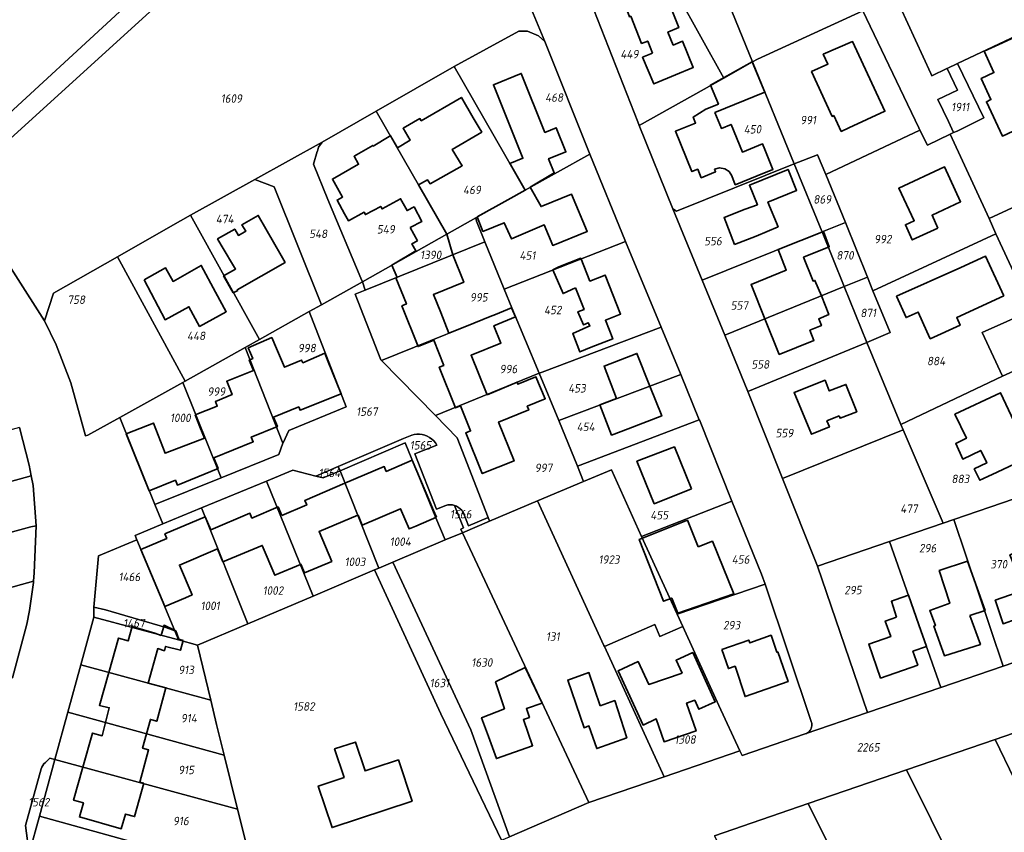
# Model space of a CAD drawing. Extents: x 177930 to 190767, y 381068 to 392034.
# Tile 113 of 256: x 182931 to 183140, y 385391 to 385563. Entities that reach past the tile are written whole.
import ezdxf
from ezdxf.enums import TextEntityAlignment as Align

# ---------------------------------------------------------------- set-up
doc = ezdxf.new("R2010")
doc.units = 0
for name, color, linetype, lineweight in [('B-XX-KG-GRENS_PERCEEL-GV', 150, 'Continuous', 25), ('B-XX-KG-GRENS_PERCEEL-S', 150, 'Continuous', 25), ('B-XX-OG-BEBOUWING-G', 7, 'Continuous', 35)]:
    doc.layers.add(name, color=color, linetype=linetype, lineweight=lineweight)
doc.styles.add('NLCS-ISO', font='NLCS-ISO.ttf', dxfattribs={"height": 1.8})

# ---------------------------------------------------------------- blocks, each defined once
blk = doc.blocks.new('SKG-PERCEELNUMMER-SO')
at = {"layer": 'DefPoints'}
blk.add_point((0, 0), dxfattribs=at)
at = {"style": 'NLCS-ISO', "oblique": 10, "flags": 1}
blk.add_attdef('GEMEENTECODE', text='', height=1.8, dxfattribs=at).set_placement((-0.5, 2.55), align=Align.MIDDLE_RIGHT)
blk.add_attdef('SECTIE', text='', height=1.8, dxfattribs=at).set_placement((0.5, 2.5), align=Align.MIDDLE_LEFT)
at = {"style": 'NLCS-ISO', "oblique": 10}
blk.add_attdef('PERCEELNUMMER', text='', height=1.8, dxfattribs=at).set_placement((0, 0), align=Align.MIDDLE_CENTER)

msp = doc.modelspace()

# ---------------------------------------------------------------- linework, layer by layer
at = {"layer": 'B-XX-KG-GRENS_PERCEEL-GV'}
for points in [[(182926.088, 385540.876), (182978.478, 385589.1), (182962.036, 385607.237), (182962.001, 385607.412), (182975.506, 385619.691), (182970.098, 385625.623), (183003.437, 385656.887), (182978.996, 385717.167), (182961.888, 385702.804), (182958.173, 385707.25), (182957.436, 385708.443), (182924.803, 385680.857)], [(183035.997, 385574.877), (183042.736, 385558.642), (183052.318, 385534.736), (183059.89, 385516.149), (183067.463, 385497.938), (183071.674, 385487.849), (183075.595, 385478.247), (183075.62, 385478.189), (183082.514, 385460.911), (183088.8, 385445.41), (183089.607, 385443.297), (183099.467, 385413.881), (183099.501, 385413.721), (183099.536, 385413.458), (183099.522, 385413.165), (183099.479, 385412.892), (183099.407, 385412.641), (183099.29, 385412.4), (183099.189, 385412.221), (183099.027, 385412.012), (183098.817, 385411.818), (183098.595, 385411.662), (183098.403, 385411.564), (183098.14, 385411.453), (183111.351, 385415.99), (183100.744, 385447.128), (183093.28, 385465.749), (183085.89, 385484.223), (183081.014, 385496.237), (183076.206, 385507.903), (183069.941, 385523.083), (183062.826, 385540.765), (183062.507, 385541.564), (183053.178, 385565.401)], [(182933.123, 385386.021), (182932.314, 385391.967), (182935.65, 385404.001), (182935.794, 385404.387), (182935.993, 385404.749), (182936.242, 385405.077), (182936.537, 385405.366), (182937.495, 385406.294), (182938.574, 385406.003), (182941.324, 385416.082), (182944.073, 385426.151), (182946.842, 385436.299), (182946.849, 385438.406), (182947.847, 385449.339), (182955.966, 385452.703), (182955.653, 385453.643), (182961.54, 385456.085), (182959.848, 385460.224), (182952.373, 385478.699), (182945.58, 385474.938), (182945.072, 385474.829), (182941.94, 385486.06), (182938.865, 385494.132), (182936.37, 385499.3), (182917.985, 385527.953)], [(182931.061, 385476.565), (182933.081, 385468.617), (182933.556, 385466.313), (182933.954, 385464.27), (182934.593, 385455.708), (182934.151, 385445.722), (182933.989, 385443.899), (182934.028, 385443.648), (182933.15, 385437.659), (182932.581, 385434.797), (182929.568, 385423.368)], [(183152.415, 385430), (183140.19, 385425.847), (183126.947, 385421.338), (183111.351, 385415.99), (183098.14, 385411.453), (183084.726, 385406.854), (183084.252, 385407.882), (183068.158, 385402.35), (183052.079, 385396.867), (183035.226, 385389.586)], [(183078.815, 385389.764), (183098.777, 385396.622), (183119.635, 385403.788), (183138.55, 385410.286), (183152.67, 385415.136)]]:
    msp.add_lwpolyline(points, dxfattribs=at)
for points in [[(183018.66, 385619.49), (183016.616, 385624.37), (182978.478, 385589.1), (182926.088, 385540.876), (182915.586, 385532.21), (182917.985, 385527.953), (182918.171, 385528.122)], [(183023.452, 385553.308), (183037.19, 385560.838), (183039.092, 385560.819), (183041.392, 385559.877), (183042.736, 385558.642), (183035.997, 385574.877), (183018.66, 385619.49), (182918.171, 385528.122), (182917.985, 385527.953), (182936.37, 385499.3), (182938.25, 385505.125), (182951.893, 385512.895), (182963.149, 385519.33), (182967.422, 385521.724), (182981.061, 385529.314), (182995.414, 385537.279), (183006.917, 385543.879)], [(183130.531, 385554.014), (183149.289, 385562.866), (183143.359, 385574.693), (183143.382, 385574.936), (183143.239, 385574.948), (183137.21, 385588.515), (183136.596, 385589.805), (183126.484, 385611.102), (183126.417, 385611.244), (183110.975, 385602.655), (183106.647, 385600.17), (183106.444, 385599.932), (183105.134, 385596.046), (183104.965, 385595.24), (183110.14, 385583.794), (183119.975, 385562.473), (183124.835, 385551.862), (183125.027, 385551.386), (183128.227, 385552.914), (183128.274, 385552.936)], [(183129.678, 385539.277), (183128.569, 385541.626), (183126.349, 385546.361), (183130.511, 385548.315), (183128.274, 385552.936), (183128.227, 385552.914), (183125.027, 385551.386), (183124.835, 385551.862), (183119.975, 385562.473), (183110.14, 385583.794), (183104.965, 385595.24), (183105.134, 385596.046), (183106.444, 385599.932), (183105.772, 385599.687), (183095.637, 385593.978), (183094.414, 385593.218), (183098.111, 385592.066), (183105.039, 385576.992), (183110.049, 385565.887), (183110.394, 385565.155), (183122.303, 385540.282), (183122.491, 385539.787), (183124.101, 385536.628), (183128.976, 385538.937)], [(183094.414, 385593.218), (183093.804, 385592.972), (183075.417, 385582.573), (183086.911, 385554.321), (183087.98, 385554.926), (183110.394, 385565.155), (183110.049, 385565.887), (183105.039, 385576.992), (183098.111, 385592.066)], [(183080.825, 385550.889), (183086.911, 385554.321), (183075.417, 385582.573), (183066.161, 385577.324)], [(183066.161, 385577.324), (183054.249, 385570.546), (183053.518, 385568.669), (183052.972, 385566.91), (183052.731, 385566.473), (183053.178, 385565.401), (183062.507, 385541.564), (183062.826, 385540.765), (183080.825, 385550.889)], [(183086.911, 385554.321), (183095.777, 385532.62), (183100.706, 385534.579), (183102.474, 385530.371), (183122.491, 385539.787), (183122.303, 385540.282), (183110.394, 385565.155), (183087.98, 385554.926)], [(183023.452, 385553.308), (183038.569, 385527.06), (183052.318, 385534.736), (183042.736, 385558.642), (183041.392, 385559.877), (183039.092, 385560.819), (183037.19, 385560.838)], [(183128.976, 385538.937), (183137.215, 385521.046), (183164.023, 385533.44), (183160.862, 385540.124), (183150.65, 385560.149), (183149.289, 385562.866), (183130.531, 385554.014), (183136.113, 385542.394), (183130.403, 385539.628), (183129.678, 385539.277)], [(183021.909, 385517.667), (183028.057, 385521.138), (183038.569, 385527.06), (183023.452, 385553.308), (183006.917, 385543.879)], [(183080.825, 385550.889), (183062.826, 385540.765), (183069.941, 385523.083), (183070.752, 385522.577), (183095.777, 385532.62), (183086.911, 385554.321)], [(183128.274, 385552.936), (183130.511, 385548.315), (183126.349, 385546.361), (183128.569, 385541.626), (183129.678, 385539.277), (183130.403, 385539.628), (183136.113, 385542.394), (183130.531, 385554.014)], [(182995.414, 385537.279), (182994.633, 385536.217), (182994.415, 385535.374), (182994.314, 385535.28), (182993.569, 385532.61), (182996.64, 385525.031), (183003.591, 385508.315), (183003.958, 385507.573), (183021.909, 385517.667), (183006.917, 385543.879)], [(183137.215, 385521.046), (183128.976, 385538.937), (183124.101, 385536.628), (183122.491, 385539.787), (183102.474, 385530.371), (183106.654, 385520.148), (183111.349, 385508.572), (183112.532, 385505.646), (183138.657, 385517.743), (183138.633, 385517.798)], [(182995.414, 385537.279), (182981.061, 385529.314), (182985.18, 385527.772), (182995.24, 385502.692), (183003.958, 385507.573), (183003.591, 385508.315), (182996.64, 385525.031), (182993.569, 385532.61), (182994.314, 385535.28), (182994.415, 385535.374), (182994.633, 385536.217)], [(183029.995, 385516.041), (183034.132, 385505.987), (183059.89, 385516.149), (183052.318, 385534.736), (183038.569, 385527.06), (183028.057, 385521.138), (183028.189, 385520.457)], [(183106.654, 385520.148), (183102.474, 385530.371), (183100.706, 385534.579), (183095.777, 385532.62), (183101.674, 385518.306), (183101.725, 385518.178)], [(183069.941, 385523.083), (183076.206, 385507.903), (183101.725, 385518.178), (183101.674, 385518.306), (183095.777, 385532.62), (183070.752, 385522.577)], [(183175.44, 385511.82), (183168.561, 385526.062), (183167.842, 385525.803), (183164.023, 385533.44), (183137.215, 385521.046), (183138.633, 385517.798), (183138.657, 385517.743), (183146.217, 385501.477), (183147.772, 385502.073), (183148.104, 385502.034), (183149.738, 385498.582), (183175.504, 385510.416), (183174.926, 385511.569)], [(182967.422, 385521.724), (182982.058, 385495.3), (182992.617, 385501.223), (182995.24, 385502.692), (182985.18, 385527.772), (182981.061, 385529.314)], [(182951.893, 385512.895), (182966.241, 385486.417), (182979.021, 385493.594), (182982.058, 385495.3), (182967.422, 385521.724), (182963.149, 385519.33)], [(183021.909, 385517.667), (183003.958, 385507.573), (183004.561, 385505.771), (183029.995, 385516.041), (183028.189, 385520.457), (183028.057, 385521.138)], [(183106.654, 385520.148), (183101.725, 385518.178), (183106.427, 385506.577), (183111.349, 385508.572)], [(183101.725, 385518.178), (183076.206, 385507.903), (183081.014, 385496.237), (183106.427, 385506.577)], [(183118.465, 385477.219), (183140.055, 385487.509), (183135.74, 385496.757), (183146.217, 385501.477), (183138.657, 385517.743), (183112.532, 385505.646), (183116.222, 385496.756), (183111.232, 385494.674), (183118.457, 385477.237)], [(183029.995, 385516.041), (183004.561, 385505.771), (183002.387, 385504.911), (183007.861, 385491.012), (183008.047, 385490.823), (183035.757, 385502.058), (183034.132, 385505.987)], [(183034.132, 385505.987), (183035.757, 385502.058), (183041.549, 385488.113), (183042.162, 385488.362), (183067.463, 385497.938), (183059.89, 385516.149)], [(182951.893, 385512.895), (182938.25, 385505.125), (182936.37, 385499.3), (182938.865, 385494.132), (182941.94, 385486.06), (182945.072, 385474.829), (182945.58, 385474.938), (182952.373, 385478.699), (182965.782, 385486.159), (182966.241, 385486.417)], [(183111.349, 385508.572), (183106.427, 385506.577), (183111.232, 385494.674), (183116.222, 385496.756), (183112.532, 385505.646)], [(182987.047, 385473.228), (182986.167, 385470.879), (182973.897, 385465.902), (182959.848, 385460.224), (182961.54, 385456.085), (182969.758, 385459.485), (182983.597, 385465.173), (182989.18, 385467.496), (182994.045, 385466.277), (182998.834, 385468.318), (183012.683, 385474.224), (183014.439, 385474.973), (183014.99, 385475.099), (183015.552, 385475.158), (183016.118, 385475.148), (183016.677, 385475.07), (183017.224, 385474.925), (183017.749, 385474.715), (183018.244, 385474.444), (183018.704, 385474.114), (183019.12, 385473.731), (183019.486, 385473.301), (183019.798, 385472.829), (183015.112, 385470.997), (183019.687, 385459.231), (183021.701, 385460.035), (183022.157, 385460.13), (183022.622, 385460.158), (183023.086, 385460.12), (183023.54, 385460.015), (183023.974, 385459.846), (183024.379, 385459.617), (183024.747, 385459.333), (183025.071, 385458.999), (183025.344, 385458.622), (183025.56, 385458.21), (183026.552, 385455.694), (183030.709, 385457.429), (183024.108, 385474.401), (183019.495, 385479.109), (183008.047, 385490.823), (183007.861, 385491.012), (183002.387, 385504.911), (183004.561, 385505.771), (183003.958, 385507.573), (182995.24, 385502.692), (182992.617, 385501.223), (183000.522, 385480.969), (182988.285, 385475.981), (182987.097, 385473.36)], [(183081.014, 385496.237), (183085.89, 385484.223), (183111.232, 385494.674), (183106.427, 385506.577)], [(182982.058, 385495.3), (182979.021, 385493.594), (182987.047, 385473.228), (182987.097, 385473.36), (182988.285, 385475.981), (183000.522, 385480.969), (182992.617, 385501.223)], [(183019.495, 385479.109), (183041.549, 385488.113), (183035.757, 385502.058), (183008.047, 385490.823)], [(183140.055, 385487.509), (183145.55, 385490.005), (183154.102, 385465.372), (183156.977, 385466.361), (183167.358, 385435.317), (183167.402, 385435.185), (183171.833, 385436.805), (183163.565, 385461.234), (183166.671, 385462.299), (183158.308, 385480.409), (183149.738, 385498.582), (183148.104, 385502.034), (183147.772, 385502.073), (183146.217, 385501.477), (183135.74, 385496.757)], [(183041.549, 385488.113), (183045.695, 385478.108), (183071.674, 385487.849), (183067.463, 385497.938), (183042.162, 385488.362)], [(183118.465, 385477.219), (183118.457, 385477.237), (183111.232, 385494.674), (183085.89, 385484.223), (183093.28, 385465.749), (183118.94, 385476.105)], [(182965.782, 385486.159), (182973.897, 385465.902), (182986.167, 385470.879), (182987.047, 385473.228), (182979.021, 385493.594), (182966.241, 385486.417)], [(183118.465, 385477.219), (183118.94, 385476.105), (183127.439, 385456.253), (183129.704, 385457.025), (183142.572, 385461.407), (183154.102, 385465.372), (183145.55, 385490.005), (183140.055, 385487.509)], [(183045.695, 385478.108), (183041.549, 385488.113), (183019.495, 385479.109), (183024.108, 385474.401), (183030.709, 385457.429), (183031.006, 385456.668), (183041.203, 385460.984), (183051.006, 385465.129), (183049.7, 385468.342)], [(183045.695, 385478.108), (183049.7, 385468.342), (183075.595, 385478.247), (183071.674, 385487.849)], [(182959.848, 385460.224), (182973.897, 385465.902), (182965.782, 385486.159), (182952.373, 385478.699)], [(183075.595, 385478.247), (183049.7, 385468.342), (183051.006, 385465.129), (183056.908, 385467.617), (183063.325, 385453.407), (183082.514, 385460.911), (183075.62, 385478.189)], [(182888.68, 385465.124), (182891.528, 385454.93), (182895.098, 385455.91), (182899.055, 385456.887), (182909.162, 385459.614), (182933.556, 385466.313), (182933.081, 385468.617), (182931.061, 385476.565), (182889.252, 385465.285)], [(182998.834, 385468.318), (182999.203, 385467.389), (183013.034, 385473.363), (183019.564, 385457.373), (183021.591, 385452.678), (183025.226, 385454.218), (183024.866, 385454.989), (183025.446, 385455.232), (183023.54, 385460.015), (183023.086, 385460.12), (183022.622, 385460.158), (183022.157, 385460.13), (183021.701, 385460.035), (183019.687, 385459.231), (183015.112, 385470.997), (183019.798, 385472.829), (183019.486, 385473.301), (183019.12, 385473.731), (183018.704, 385474.114), (183018.244, 385474.444), (183017.749, 385474.715), (183017.224, 385474.925), (183016.677, 385475.07), (183016.118, 385475.148), (183015.552, 385475.158), (183014.99, 385475.099), (183014.439, 385474.973), (183012.683, 385474.224)], [(183116.024, 385452.357), (183127.439, 385456.253), (183118.94, 385476.105), (183093.28, 385465.749), (183100.744, 385447.128)], [(182999.203, 385467.389), (183007.433, 385446.672), (183010.465, 385447.958), (183021.591, 385452.678), (183019.564, 385457.373), (183013.034, 385473.363)], [(182983.597, 385465.173), (182993.493, 385440.763), (183006.557, 385446.302), (183007.433, 385446.672), (182999.203, 385467.389), (182995.587, 385465.891), (182994.045, 385466.277), (182989.18, 385467.496)], [(182994.045, 385466.277), (182995.587, 385465.891), (182999.203, 385467.389), (182998.834, 385468.318)], [(183055.425, 385430.01), (183066.112, 385434.735), (183067.2, 385432.133), (183072.085, 385434.28), (183070.891, 385436.878), (183063.325, 385453.407), (183056.908, 385467.617), (183051.006, 385465.129), (183041.203, 385460.984), (183055.331, 385430.214)], [(182891.528, 385454.93), (182891.741, 385454.167), (182894.354, 385444.825), (182933.473, 385455.474), (182934.593, 385455.708), (182933.954, 385464.27), (182933.556, 385466.313), (182909.162, 385459.614), (182899.055, 385456.887), (182895.098, 385455.91)], [(182969.758, 385459.485), (182979.593, 385434.87), (182993.493, 385440.763), (182983.597, 385465.173)], [(183052.079, 385396.867), (183068.158, 385402.35), (183055.425, 385430.01), (183055.331, 385430.214), (183041.203, 385460.984), (183031.006, 385456.668), (183025.226, 385454.218)], [(183063.325, 385453.407), (183070.891, 385436.878), (183089.607, 385443.297), (183088.8, 385445.41), (183082.514, 385460.911)], [(183129.704, 385457.025), (183140.19, 385425.847), (183152.415, 385430), (183148.131, 385442.876), (183142.572, 385461.407)], [(182961.54, 385456.085), (182955.653, 385453.643), (182955.966, 385452.703), (182964.047, 385433.333), (182964.835, 385431.438), (182968.899, 385430.339), (182979.593, 385434.87), (182969.758, 385459.485)], [(183030.709, 385457.429), (183026.552, 385455.694), (183025.56, 385458.21), (183025.344, 385458.622), (183025.071, 385458.999), (183024.747, 385459.333), (183024.379, 385459.617), (183023.974, 385459.846), (183023.54, 385460.015), (183025.446, 385455.232), (183024.866, 385454.989), (183025.226, 385454.218), (183031.006, 385456.668)], [(183116.024, 385452.357), (183126.947, 385421.338), (183140.19, 385425.847), (183129.704, 385457.025), (183127.439, 385456.253)], [(182853.605, 385443.297), (182862.201, 385421.092), (182869.885, 385422.91), (182868.678, 385418.34), (182871.631, 385417.425), (182869.804, 385410.44), (182899.905, 385402.238), (182899.895, 385402.556), (182901.278, 385407.394), (182921.012, 385402.203), (182921.575, 385403.583), (182923.203, 385403.236), (182928.873, 385423.639), (182929.568, 385423.368), (182932.581, 385434.797), (182933.15, 385437.659), (182934.028, 385443.648), (182933.989, 385443.899), (182915.86, 385438.86), (182897.056, 385434.735), (182897.04, 385435.191), (182894.354, 385444.825), (182891.741, 385454.167)], [(182894.354, 385444.825), (182897.04, 385435.191), (182897.056, 385434.735), (182915.86, 385438.86), (182933.989, 385443.899), (182934.151, 385445.722), (182934.593, 385455.708), (182933.473, 385455.474)], [(183027.012, 385412.299), (183035.226, 385389.586), (183052.079, 385396.867), (183025.226, 385454.218), (183021.591, 385452.678), (183010.465, 385447.958)], [(182955.966, 385452.703), (182947.847, 385449.339), (182946.849, 385438.406), (182949.33, 385437.793), (182962.168, 385434.074), (182964.047, 385433.333)], [(183100.744, 385447.128), (183111.351, 385415.99), (183126.947, 385421.338), (183116.024, 385452.357)], [(183006.557, 385446.302), (183020.662, 385415.712), (183033.533, 385388.856), (183035.226, 385389.586), (183027.012, 385412.299), (183010.465, 385447.958), (183007.433, 385446.672)], [(183006.557, 385446.302), (182993.493, 385440.763), (182979.593, 385434.87), (182968.899, 385430.339), (182971.697, 385418.637), (182972.942, 385413.427), (182974.563, 385406.908), (182977.407, 385395.471), (182980.495, 385383.056), (182981.46, 385381.194), (182983.207, 385377.824), (182986.621, 385376.141), (182990.221, 385376.672), (183007.891, 385380.328), (183028.07, 385386.496), (183033.533, 385388.856), (183020.662, 385415.712)], [(183072.085, 385434.28), (183079.752, 385417.502), (183084.252, 385407.882), (183084.726, 385406.854), (183098.14, 385411.453), (183098.403, 385411.564), (183098.595, 385411.662), (183098.817, 385411.818), (183099.027, 385412.012), (183099.189, 385412.221), (183099.29, 385412.4), (183099.407, 385412.641), (183099.479, 385412.892), (183099.522, 385413.165), (183099.536, 385413.458), (183099.501, 385413.721), (183099.467, 385413.881), (183089.607, 385443.297), (183070.891, 385436.878)], [(182946.849, 385438.406), (182946.842, 385436.299), (182964.835, 385431.438), (182964.047, 385433.333), (182962.168, 385434.074), (182949.33, 385437.793)], [(182946.842, 385436.299), (182944.073, 385426.151), (182971.697, 385418.637), (182968.899, 385430.339), (182964.835, 385431.438)], [(183072.085, 385434.28), (183067.2, 385432.133), (183066.112, 385434.735), (183055.425, 385430.01), (183068.158, 385402.35), (183084.252, 385407.882), (183079.752, 385417.502)], [(182944.073, 385426.151), (182941.324, 385416.082), (182974.563, 385406.908), (182972.942, 385413.427), (182971.697, 385418.637)], [(182941.324, 385416.082), (182938.574, 385406.003), (182977.407, 385395.471), (182974.563, 385406.908)], [(183152.67, 385415.136), (183138.55, 385410.286), (183154.672, 385376.832), (183166.593, 385358.728), (183178.58, 385364.489)], [(183138.55, 385410.286), (183119.635, 385403.788), (183151.255, 385340.197), (183170.44, 385352.886), (183166.593, 385358.728), (183154.672, 385376.832)], [(182935.65, 385404.001), (182932.314, 385391.967), (182933.123, 385386.021), (182935.286, 385393.954), (182938.574, 385406.003), (182937.495, 385406.294), (182936.537, 385405.366), (182936.242, 385405.077), (182935.993, 385404.749), (182935.794, 385404.387)], [(182974.948, 385382.993), (182981.46, 385381.194), (182980.495, 385383.056), (182977.407, 385395.471), (182938.574, 385406.003), (182935.286, 385393.954)], [(183118.858, 385355.999), (183132.553, 385327.828), (183132.869, 385327.176), (183140.579, 385331.367), (183152.527, 385337.861), (183151.255, 385340.197), (183119.635, 385403.788), (183098.777, 385396.622), (183109.123, 385375.807), (183116.208, 385361.45)], [(183078.815, 385389.764), (183088.833, 385369.214), (183092.552, 385359.13), (183092.655, 385358.949), (183092.932, 385359.106), (183100.68, 385345.45), (183118.858, 385355.999), (183116.208, 385361.45), (183109.123, 385375.807), (183098.777, 385396.622)], [(182974.948, 385382.993), (182935.286, 385393.954), (182933.123, 385386.021), (182934.931, 385384.743), (182958.987, 385378.459), (182964.107, 385377.245), (182967.494, 385376.609), (182970.268, 385376.287), (182974.034, 385376.044)]]:
    msp.add_lwpolyline(points, close=True, dxfattribs=at)
at = {"layer": 'B-XX-OG-BEBOUWING-G'}
for points in [[(183065.666, 385556.175), (183063.557, 385555.318), (183065.911, 385549.641), (183070.53, 385551.546), (183074.331, 385553.163), (183072.03, 385558.726), (183070.072, 385557.905), (183068.934, 385560.656), (183071.213, 385561.612), (183068.538, 385568.461), (183060.235, 385565.22), (183060.737, 385563.916), (183061.022, 385564.026), (183063.343, 385558.254), (183064.624, 385558.756)], [(183104.242, 385542.894), (183105.79, 385539.556), (183107.386, 385540.296), (183115.074, 385543.84), (183108.182, 385558.651), (183101.968, 385555.947), (183102.934, 385553.846), (183099.478, 385552.274), (183103.885, 385542.73)], [(183078.836, 385531.49), (183079.902, 385531.79), (183080.997, 385531.617), (183081.919, 385531.004), (183082.502, 385530.062), (183083.26, 385528.208), (183087.893, 385530.087), (183091.254, 385531.46), (183089.532, 385535.663), (183089.025, 385536.904), (183084.755, 385535.158), (183082.355, 385541.013), (183080.303, 385540.172), (183078.922, 385543.54), (183089.506, 385547.878), (183086.859, 385554.337), (183077.967, 385549.38), (183079.661, 385545.353), (183076.968, 385544.298), (183074.3, 385542.593), (183074.82, 385541.325), (183070.512, 385539.574), (183074.027, 385530.99), (183075.275, 385531.5), (183076.028, 385529.702), (183079.054, 385530.97)], [(183126.352, 385518.993), (183125.099, 385521.726), (183131.175, 385524.602), (183127.707, 385532.04), (183118.03, 385527.468), (183121.296, 385520.549), (183119.418, 385519.685), (183120.888, 385516.479)], [(183083.106, 385515.508), (183087.697, 385517.265), (183092.363, 385519.259), (183090.19, 385524.518), (183096.297, 385527.008), (183094.49, 385531.446), (183086.257, 385528.089), (183087.944, 385523.947), (183085.346, 385522.978), (183080.872, 385521.259)], [(182976.505, 385505.2), (182977.443, 385505.736), (182977.364, 385505.875), (182987.52, 385511.683), (182986.686, 385513.142), (182981.812, 385521.666), (182978.354, 385519.689), (182979.144, 385518.308), (182977.587, 385517.418), (182976.805, 385518.787), (182973.149, 385516.697), (182973.931, 385515.328), (182976.994, 385510.263), (182974.444, 385508.805)], [(182957.569, 385507.989), (182962.004, 385499.498), (182967.054, 385502.257), (182969.326, 385498.098), (182974.996, 385501.196), (182972.724, 385505.355), (182969.681, 385511.038), (182963.715, 385507.649), (182962.07, 385510.546)], [(183049.246, 385506.255), (183051.094, 385501.7), (183049.796, 385501.214), (183050.97, 385498.415), (183051.981, 385498.864), (183052.355, 385498.179), (183048.672, 385496.602), (183050.228, 385492.674), (183052.623, 385493.647), (183057.187, 385495.441), (183055.638, 385499.38), (183058.871, 385500.701), (183055.56, 385508.998), (183052.333, 385507.71), (183050.39, 385512.578), (183045.73, 385510.718), (183044.437, 385510.079), (183046.62, 385505.078)], [(183105.348, 385479.064), (183105.554, 385478.544), (183109.086, 385479.94), (183106.777, 385485.755), (183103.246, 385484.359), (183102.335, 385486.653), (183095.762, 385483.999), (183099.49, 385475.151), (183103.255, 385476.704), (183102.739, 385478.004)], [(183147.401, 385471.032), (183145.57, 385474.945), (183144.196, 385474.302), (183139.671, 385483.976), (183129.953, 385479.416), (183132.393, 385474.292), (183130.138, 385473.219), (183131.62, 385469.881), (183135.464, 385471.722), (183136.737, 385469.044), (183134.085, 385467.783), (183135.238, 385465.359), (183137.89, 385466.621)], [(183073.932, 385463.515), (183070.301, 385472.471), (183062.342, 385469.423), (183066.036, 385460.387)], [(183075.353, 385451.191), (183073.068, 385456.859), (183062.846, 385452.792), (183068.02, 385439.641), (183069.728, 385440.337), (183071.07, 385437.108), (183082.908, 385441.23), (183078.396, 385452.418)], [(183133.163, 385436.609), (183136.385, 385437.648), (183132.616, 385448.19), (183126.607, 385446.167), (183128.856, 385439.23), (183128.516, 385439.118), (183124.621, 385437.65), (183125.827, 385434.488), (183125.481, 385434.375), (183127.717, 385428.06), (183135.39, 385430.462)], [(183117.557, 385436.295), (183115.148, 385435.427), (183116.308, 385432.152), (183111.628, 385430.528), (183114.133, 385423.318), (183122.05, 385426.069), (183121.027, 385429.012), (183123.895, 385430.009), (183122.289, 385434.629), (183120.097, 385440.934), (183117.223, 385439.935), (183116.452, 385439.667)], [(183080.383, 385429.4), (183081.799, 385425.348), (183083.208, 385425.837), (183085.324, 385419.392), (183094.48, 385422.553), (183092.296, 385428.868), (183092.109, 385428.803), (183090.868, 385432.408), (183086.321, 385430.804), (183086.116, 385431.383)], [(183071.925, 385424.383), (183064.845, 385421.971), (183062.595, 385426.825), (183058.313, 385424.841), (183063.643, 385413.337), (183066.442, 385414.635), (183068.099, 385409.772), (183074.912, 385412.092), (183072.9, 385417.999), (183074.624, 385418.586), (183075.499, 385416.678), (183078.997, 385418.283), (183074.204, 385428.729), (183070.674, 385427.109)], [(183038.586, 385425.538), (183032.272, 385422.487), (183034.147, 385416.801), (183029.303, 385414.869), (183030.805, 385410.908), (183032.475, 385406.195), (183040.164, 385408.918), (183038.195, 385414.478), (183039.485, 385414.935), (183038.82, 385416.812), (183042.158, 385417.994)], [(183054.523, 385417.438), (183052.113, 385424.466), (183047.626, 385422.903), (183051.091, 385412.771), (183052.144, 385413.135), (183053.81, 385408.317), (183060.184, 385410.617), (183057.62, 385418.524)], [(183007.109, 385404.424), (183004.523, 385403.571), (183002.479, 385409.712), (182998.054, 385408.25), (183000.077, 385402.178), (182994.559, 385400.354), (182997.525, 385391.52), (183014.513, 385397.164), (183011.62, 385405.926), (183011.002, 385405.723)]]:
    msp.add_lwpolyline(points, close=True, dxfattribs=at)
for points in [[(183151.185, 385560.145), (183149.784, 385563.035), (183144.668, 385560.529), (183140.074, 385558.398), (183136.182, 385556.567), (183138.256, 385552.048), (183135.547, 385550.792), (183137.626, 385546.309), (183136.662, 385545.862), (183140.054, 385538.546), (183144.576, 385540.643), (183151.645, 385544.123), (183151.143, 385545.284), (183151.71, 385545.518), (183149.567, 385550.066), (183148.627, 385549.65), (183148.341, 385550.169), (183154.539, 385553.227), (183153.113, 385556.168), (183152.811, 385556.792)], [(183039.641, 385527.704), (183044.746, 385530.77), (183043.559, 385533.712), (183047.237, 385535.196), (183045.175, 385540.309), (183042.774, 385539.341), (183037.728, 385551.856), (183031.808, 385549.469), (183038.082, 385533.839), (183035.324, 385532.706), (183035.436, 385532.51)], [(183015.903, 385528.194), (183017.808, 385529.243), (183018.337, 385528.405), (183025.198, 385532.256), (183023.071, 385535.726), (183029.342, 385539.402), (183028.767, 385540.272), (183027.52, 385542.427), (183025.024, 385546.761), (183016.467, 385541.806), (183016.191, 385542.283), (183012.622, 385540.216), (183014.097, 385537.668), (183011.417, 385536.071)], [(183011.417, 385536.071), (183009.943, 385538.615), (183009.667, 385538.456), (183006.242, 385536.418), (183006.162, 385536.555), (183002.179, 385534.248), (183003.161, 385532.552), (182997.57, 385529.41), (182999.73, 385525.58), (182998.58, 385524.95), (183000.171, 385522.032), (183000.972, 385520.563), (183004.313, 385522.375), (183004.599, 385521.848), (183007.852, 385523.608), (183008.138, 385523.079), (183012.095, 385525.22), (183013.456, 385522.694), (183014.953, 385523.502), (183016.612, 385520.42), (183014.147, 385519.091)], [(183035.436, 385532.51), (183038.569, 385527.06)], [(183021.902, 385517.661), (183015.903, 385528.194)], [(183034.888, 385524.968), (183028.333, 385521.351), (183029.591, 385518.263), (183034.115, 385520.138), (183035.66, 385516.684), (183042.645, 385519.65), (183044.442, 385515.297), (183051.789, 385518.281), (183048.448, 385526.168), (183041.957, 385523.561), (183039.641, 385527.704)], [(183038.569, 385527.06), (183034.888, 385524.968)], [(183014.147, 385519.091), (183015.643, 385516.292)], [(183022.354, 385496.616), (183020.605, 385501.04), (183019.076, 385504.85), (183025.509, 385507.476), (183023.167, 385513.278), (183021.902, 385517.661)], [(183101.978, 385518.279), (183092.343, 385514.401)], [(183101.553, 385504.594), (183100.196, 385507.846), (183099.786, 385507.724), (183097.766, 385512.782), (183103.219, 385515.028), (183101.978, 385518.279)], [(183015.643, 385516.292), (183014.461, 385515.61), (183015.307, 385514.13)], [(183015.307, 385514.13), (183010.183, 385511.111), (183011.359, 385508.517), (183011.043, 385508.389), (183013.322, 385502.852), (183012.354, 385502.454), (183015.813, 385493.807), (183019.115, 385495.136)], [(183092.343, 385514.401), (183094.084, 385510.072), (183086.628, 385507.022), (183089.567, 385499.717)], [(183140.339, 385504.582), (183136.494, 385512.991), (183131.237, 385510.638)], [(183131.237, 385510.638), (183117.549, 385504.512), (183119.589, 385499.943), (183122.172, 385501.12), (183124.002, 385497.008)], [(183089.567, 385499.717), (183092.614, 385492.146), (183099.982, 385495.06), (183099.114, 385497.258), (183101.574, 385498.244), (183100.99, 385499.721), (183103.14, 385500.584), (183101.553, 385504.594)], [(183124.002, 385497.008), (183124.697, 385495.445), (183131.06, 385498.344), (183130.332, 385499.942), (183140.339, 385504.582)], [(183032.237, 385500.631), (183031.11, 385500.172), (183026.079, 385498.118), (183022.354, 385496.616)], [(183030.523, 385483.57), (183027.075, 385491.962), (183033.416, 385494.546), (183031.913, 385498.214), (183036.491, 385500.092), (183035.695, 385502.033)], [(183035.695, 385502.033), (183032.237, 385500.631)], [(182985.066, 385478.811), (182990.424, 385480.978), (182990.717, 385480.255), (182999.427, 385483.778), (182996.686, 385490.554), (182995.95, 385492.372), (182991.317, 385490.361), (182991.024, 385490.941), (182987.367, 385489.412), (182985.684, 385493.393), (182984.694, 385495.715), (182979.668, 385493.563), (182980.658, 385491.241), (182979.91, 385490.921), (182980.784, 385488.7)], [(183019.115, 385495.136), (183021.266, 385489.793), (183020.291, 385489.401), (183023.765, 385480.771), (183024.818, 385481.217)], [(183065.101, 385485.384), (183062.32, 385492.358), (183055.358, 385489.653), (183057.995, 385482.755)], [(182980.784, 385488.7), (182975.123, 385486.415), (182976.245, 385483.6), (182972.695, 385482.118), (182973.095, 385481.096), (182968.423, 385479.275), (182969.405, 385476.713), (182970.355, 385474.346)], [(183024.818, 385481.217), (183026.98, 385475.848), (183025.948, 385475.433), (183029.433, 385466.775), (183036.23, 385469.503), (183032.91, 385477.745), (183039.32, 385480.332), (183038.997, 385481.101), (183042.838, 385482.713), (183040.873, 385487.391), (183037.032, 385485.779), (183036.853, 385486.206), (183030.523, 385483.57)], [(183057.995, 385482.755), (183054.478, 385481.41), (183056.934, 385474.986), (183060.451, 385476.331), (183067.627, 385479.051), (183065.101, 385485.384)], [(182970.355, 385474.346), (182961.999, 385471.1), (182959.504, 385477.515), (182958.274, 385477.036), (182953.74, 385475.264), (182958.644, 385463.14), (182964.193, 385465.385), (182964.607, 385464.359), (182973.286, 385467.87), (182972.359, 385470.162)], [(182972.359, 385470.162), (182980.745, 385473.554), (182980.341, 385474.554), (182985.881, 385476.795), (182985.066, 385478.811)], [(183019.096, 385458.938), (183014.569, 385469.62), (183009.015, 385467.267), (183008.588, 385468.277), (183000.258, 385464.734)], [(183000.258, 385464.734), (182991.701, 385461.095), (182992.114, 385460.118), (182986.798, 385457.873)], [(182986.798, 385457.873), (182986.029, 385459.694), (182980.466, 385457.344), (182980.036, 385458.361), (182971.704, 385454.843)], [(183002.96, 385457.933), (183003.04, 385457.967), (183003.92, 385455.828), (183012.066, 385459.332), (183013.882, 385455.032), (183015.339, 385455.642), (183019.695, 385457.494), (183019.706, 385457.499)], [(183019.706, 385457.499), (183019.096, 385458.938)], [(182971.704, 385454.843), (182970.539, 385457.601), (182961.952, 385453.975), (182962.365, 385452.997), (182956.813, 385450.652), (182961.921, 385438.555), (182966.331, 385440.403), (182967.735, 385440.989), (182965.048, 385447.356), (182973.145, 385450.775)], [(182990.778, 385447.459), (182990.898, 385447.51), (182991.675, 385445.668), (182997.451, 385448.104), (182994.765, 385454.474), (183002.96, 385457.933)], [(182973.145, 385450.775), (182974.313, 385448.008), (182982.649, 385451.53), (182985.335, 385445.161), (182990.778, 385447.459)], [(183145.702, 385450.974), (183141.655, 385449.496), (183144.605, 385442.005), (183138.521, 385439.871), (183138.633, 385439.536), (183140.213, 385434.863), (183143.01, 385435.808), (183143.766, 385433.572), (183150.472, 385435.839)], [(182958.417, 385422.249), (182960.424, 385429.572), (182961.855, 385429.108), (182962.119, 385430.062), (182965.307, 385429.226), (182965.832, 385431.279), (182964.928, 385431.561), (182964.263, 385433.335), (182961.79, 385434.554), (182961.194, 385432.379), (182959.807, 385432.879), (182954.994, 385434.246), (182954.145, 385431.233), (182952.065, 385431.815), (182950.014, 385424.535)], [(182950.014, 385424.535), (182948.031, 385417.496), (182950.122, 385416.995), (182949.344, 385413.868)], [(182958.05, 385411.465), (182958.886, 385414.514), (182960.242, 385414.141), (182962.149, 385421.215), (182958.417, 385422.249)], [(182949.344, 385413.868), (182948.64, 385411.037), (182946.571, 385411.622), (182944.533, 385404.387)], [(182956.604, 385401.213), (182958.477, 385408.048), (182957.209, 385408.396), (182958.05, 385411.465)], [(182944.533, 385404.387), (182942.56, 385397.384), (182944.629, 385396.801), (182943.78, 385393.788), (182952.683, 385391.287), (182953.565, 385394.416), (182955.518, 385393.855), (182957.468, 385400.971), (182956.604, 385401.213)]]:
    msp.add_lwpolyline(points, dxfattribs=at)

# ---------------------------------------------------------------- block references
at = {"layer": 'B-XX-KG-GRENS_PERCEEL-S'}
for p, values in [((183060.747, 385555.973), {'PERCEELNUMMER': '449'}), ((182976.098, 385546.522), {'PERCEELNUMMER': '1609'}), ((183044.729, 385546.736), {'PERCEELNUMMER': '468'}), ((183131.085, 385544.727), {'PERCEELNUMMER': '1911'}), ((183098.745, 385541.949), {'PERCEELNUMMER': '991'}), ((183086.908, 385539.997), {'PERCEELNUMMER': '450'}), ((183027.253, 385527.099), {'PERCEELNUMMER': '469'}), ((183101.753, 385525.09), {'PERCEELNUMMER': '869'}), ((182974.674, 385520.914), {'PERCEELNUMMER': '474'}), ((183008.939, 385518.729), {'PERCEELNUMMER': '549'}), ((182994.561, 385517.775), {'PERCEELNUMMER': '548'}), ((183078.515, 385516.216), {'PERCEELNUMMER': '556'}), ((183114.624, 385516.646), {'PERCEELNUMMER': '992'}), ((183018.477, 385513.282), {'PERCEELNUMMER': '1390'}), ((183039.063, 385513.154), {'PERCEELNUMMER': '451'}), ((183106.582, 385513.194), {'PERCEELNUMMER': '870'}), ((182943.109, 385503.759), {'PERCEELNUMMER': '758'}), ((183028.71, 385504.27), {'PERCEELNUMMER': '995'}), ((183044.442, 385501.567), {'PERCEELNUMMER': '452'}), ((183084.126, 385502.538), {'PERCEELNUMMER': '557'}), ((183111.522, 385500.949), {'PERCEELNUMMER': '871'}), ((182968.602, 385496.07), {'PERCEELNUMMER': '448'}), ((182992.138, 385493.484), {'PERCEELNUMMER': '998'}), ((183035.017, 385489.021), {'PERCEELNUMMER': '996'}), ((183088.578, 385490.004), {'PERCEELNUMMER': '558'}), ((183125.955, 385490.717), {'PERCEELNUMMER': '884'}), ((183049.588, 385484.922), {'PERCEELNUMMER': '453'}), ((182972.894, 385484.233), {'PERCEELNUMMER': '999'}), ((182965.233, 385478.633), {'PERCEELNUMMER': '1000'}), ((183004.913, 385479.965), {'PERCEELNUMMER': '1567'}), ((183051.443, 385476.726), {'PERCEELNUMMER': '454'}), ((183093.705, 385475.408), {'PERCEELNUMMER': '559'}), ((183016.314, 385472.807), {'PERCEELNUMMER': '1565'}), ((183042.47, 385468.011), {'PERCEELNUMMER': '997'}), ((182996.951, 385466.941), {'PERCEELNUMMER': '1564'}), ((183131.12, 385465.658), {'PERCEELNUMMER': '883'}), ((183024.873, 385458.163), {'PERCEELNUMMER': '1566'}), ((183067.088, 385457.952), {'PERCEELNUMMER': '455'}), ((183120.186, 385459.329), {'PERCEELNUMMER': '477'}), ((183012.012, 385452.313), {'PERCEELNUMMER': '1004'}), ((183124.17, 385450.934), {'PERCEELNUMMER': '296'}), ((183002.388, 385448.031), {'PERCEELNUMMER': '1003'}), ((183056.409, 385448.512), {'PERCEELNUMMER': '1923'}), ((183084.388, 385448.528), {'PERCEELNUMMER': '456'}), ((183139.269, 385447.515), {'PERCEELNUMMER': '370'}), ((182954.408, 385444.82), {'PERCEELNUMMER': '1466'}), ((182984.939, 385441.92), {'PERCEELNUMMER': '1002'}), ((183108.272, 385442.028), {'PERCEELNUMMER': '295'}), ((182971.574, 385438.677), {'PERCEELNUMMER': '1001'}), ((182955.395, 385434.99), {'PERCEELNUMMER': '1467'}), ((183082.469, 385434.563), {'PERCEELNUMMER': '293'}), ((183044.447, 385432.138), {'PERCEELNUMMER': '131'}), ((183029.362, 385426.624), {'PERCEELNUMMER': '1630'}), ((182966.47, 385425.045), {'PERCEELNUMMER': '913'}), ((183020.34, 385422.263), {'PERCEELNUMMER': '1631'}), ((182991.525, 385417.286), {'PERCEELNUMMER': '1582'}), ((182967.059, 385414.772), {'PERCEELNUMMER': '914'}), ((183072.567, 385410.262), {'PERCEELNUMMER': '1308'}), ((183111.517, 385408.59), {'PERCEELNUMMER': '2265'}), ((182966.467, 385403.774), {'PERCEELNUMMER': '915'}), ((182935.135, 385396.932), {'PERCEELNUMMER': '1562'}), ((182965.355, 385392.929), {'PERCEELNUMMER': '916'})]:
    msp.add_blockref('SKG-PERCEELNUMMER-SO', p, dxfattribs=at).add_auto_attribs(values)

doc.saveas('drawing.dxf')
